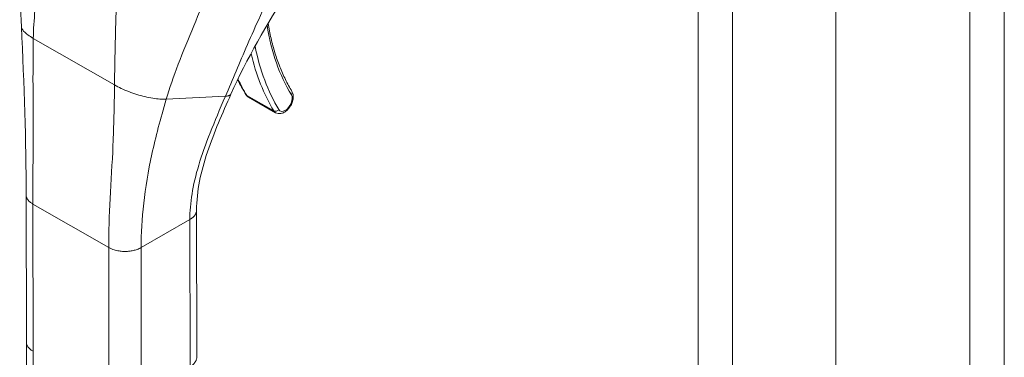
# Model space of a CAD drawing. Header units: inches. Extents: x 3 to 371, y 8 to 234.
# Tile 37 of 51: x 340.68 to 345.13, y 107.49 to 109.02. Entities that reach past the tile are written whole.
import ezdxf

# ---------------------------------------------------------------- set-up
doc = ezdxf.new("R2010")
doc.units = ezdxf.units.IN
doc.header["$LTSCALE"] = 22
doc.header["$MEASUREMENT"] = 0
doc.layers.add('Visible (ANSI)', color=7, linetype='Continuous', lineweight=5)
doc.layers.add('Visible Narrow (ANSI)', color=7, linetype='Continuous', lineweight=5)

msp = doc.modelspace()

# ---------------------------------------------------------------- linework, layer by layer
at = {"layer": 'Visible (ANSI)'}
for p, q in [((344.3707, 132.6528), (344.3707, 87.7485)), ((341.7126, 108.6653), (341.8351, 108.595)), ((340.7069, 107.5564), (340.7062, 108.223)), ((341.4783, 107.4866), (341.4775, 108.1533)), ((340.7069, 107.5551), (340.7085, 106.1392))]:
    msp.add_line(p, q, dxfattribs=at)
for points in [[(340.6844, 108.9846), (340.6768, 109.1377), (340.6869, 109.2958), (340.6906, 109.4536)], [(341.8922, 109.1507), (341.7967, 108.9949), (341.7038, 108.8393), (341.6331, 108.6794)], [(340.7062, 108.223), (340.7059, 108.463), (340.6972, 108.7234), (340.6844, 108.9846)], [(341.6637, 108.7456), (341.6751, 108.7218), (341.6874, 108.6989), (341.7007, 108.6771)], [(341.1048, 108.6334), (341.1048, 108.6334), (341.1048, 108.6334), (341.1048, 108.6334)], [(341.2579, 108.3188), (341.2579, 108.3188), (341.2579, 108.3188), (341.2579, 108.3188)], [(340.7069, 107.5564), (340.7069, 107.5564), (340.7069, 107.5564), (340.7069, 107.5564)], [(341.4783, 107.4866), (341.4783, 107.4866), (341.4783, 107.4866), (341.4783, 107.4866)]]:
    msp.add_open_spline(points, degree=3, dxfattribs=at)
for points, knots in [([(341.8013, 109), (341.8051, 108.9768), (341.8095, 108.9542), (341.8198, 108.9094), (341.8257, 108.8873), (341.8389, 108.8444), (341.8461, 108.8236), (341.8619, 108.7833), (341.8705, 108.7639), (341.8889, 108.7265), (341.8988, 108.7085), (341.9092, 108.6913)], [2.9618674, 2.9618674, 2.9618674, 2.9618674, 3.0225055, 3.0225055, 3.0849866, 3.0849866, 3.1474678, 3.1474678, 3.2099489, 3.2099489, 3.27243, 3.27243, 3.27243, 3.27243]), ([(341.6331, 108.6794), (341.5942, 108.5913), (341.5561, 108.5049), (341.4972, 108.3289), (341.4774, 108.2383), (341.4775, 108.1533)], [0, 0, 0, 0, 0.927491, 0.927491, 1.885784, 1.885784, 1.885784, 1.885784]), ([(341.7007, 108.6771), (341.7012, 108.6762), (341.7018, 108.6753), (341.7032, 108.6735), (341.7039, 108.6726), (341.7054, 108.6709), (341.7062, 108.6701), (341.7079, 108.6686), (341.7088, 108.6679), (341.7107, 108.6665), (341.7116, 108.6659), (341.7126, 108.6653)], [3.27243, 3.27243, 3.27243, 3.27243, 3.3341591, 3.3341591, 3.3958882, 3.3958882, 3.4576172, 3.4576172, 3.5193463, 3.5193463, 3.5810753, 3.5810753, 3.5810753, 3.5810753]), ([(341.8351, 108.595), (341.8387, 108.5929), (341.8427, 108.5916), (341.851, 108.5903), (341.8554, 108.5905), (341.8647, 108.5923), (341.8696, 108.5942), (341.8796, 108.5998), (341.8846, 108.6037), (341.8938, 108.6128), (341.898, 108.6181), (341.9052, 108.6294), (341.9082, 108.6354), (341.9127, 108.6478), (341.9143, 108.6542), (341.9157, 108.6669), (341.9155, 108.6733), (341.913, 108.6836), (341.9115, 108.6876), (341.9092, 108.6913)], [3.581075, 3.581075, 3.581075, 3.581075, 3.802585, 3.802585, 4.045339, 4.045339, 4.347377, 4.347377, 4.707356, 4.707356, 5.074856, 5.074856, 5.437405, 5.437405, 5.802246, 5.802246, 6.170307, 6.170307, 6.414023, 6.414023, 6.414023, 6.414023])]:
    msp.add_open_spline(points, degree=3, knots=knots, dxfattribs=at)
at = {"layer": 'Visible Narrow (ANSI)'}
for p, q in [((343.904, 132.384), (343.904, 87.4797)), ((343.7485, 87.4942), (343.7485, 132.3695)), ((344.9783, 87.7652), (344.9783, 131.9209)), ((345.1338, 131.9209), (345.1338, 87.7652)), ((341.1112, 108.982), (341.1112, 108.982)), ((341.1112, 108.9798), (341.1112, 108.9798)), ((340.7384, 108.9316), (341.1059, 108.7205)), ((341.34, 108.6559), (341.6079, 108.6696)), ((341.7046, 108.6733), (341.8271, 108.603)), ((341.0973, 108.4096), (341.0973, 108.4096)), ((341.2531, 108.2909), (341.2531, 108.2909)), ((341.2545, 108.299), (341.2545, 108.299)), ((340.7374, 107.5142), (340.7366, 108.1808)), ((340.7366, 108.1808), (341.0796, 107.9838)), ((341.2413, 108.2099), (341.2412, 108.2099)), ((341.2266, 107.9839), (341.4471, 108.1109)), ((341.4478, 107.4442), (341.4471, 108.1109)), ((341.0803, 107.3172), (341.0796, 107.9838)), ((341.2273, 107.3173), (341.2266, 107.9839)), ((340.7374, 107.5142), (340.7389, 106.097))]:
    msp.add_line(p, q, dxfattribs=at)
for centre, major_axis, ratio, start_param, end_param in [((342.8951, 109.8396), (-0.7852, -1.3669), 0.578826, 5.66294, 5.97454), ((341.7839, 108.9994), (0.0171, 0.0027), 0.66318, 5.524578, 6.040981), ((342.8952, 109.8396), (-0.8301, -1.4452), 0.578826, 5.65155, 5.651552), ((342.8951, 109.8396), (-0.83, -1.445), 0.578826, 5.701444, 5.97454), ((342.8828, 109.8466), (-0.8386, -1.4601), 0.578826, 5.726306, 5.97454), ((342.7603, 109.917), (-0.8386, -1.4601), 0.578826, 5.89637, 5.97454), ((341.7155, 108.6861), (-0.0148, -0.009), 0.776918, 0, 0.404366), ((341.7437, 108.7194), (-0.0311, -0.0541), 0.578826, 5.97454, 6.283185), ((341.8784, 108.642), (-0.0224, -0.0391), 0.578826, 5.97454, 9.116133), ((341.8944, 108.6823), (0.0148, 0.009), 0.776918, 5.116752, 6.283185), ((341.8379, 108.6158), (-0.0148, -0.009), 0.776918, 0.404366, 1.975165), ((341.8662, 108.649), (-0.0311, -0.0541), 0.578826, 5.97454, 6.283185)]:
    msp.add_ellipse(centre, major_axis=major_axis, ratio=ratio, start_param=start_param, end_param=end_param, dxfattribs=at)
for points, knots in [([(340.7384, 108.9316), (340.7392, 108.9728), (340.7419, 109.0151), (340.7458, 109.0573), (340.7496, 109.0995), (340.7547, 109.1417), (340.7602, 109.1827), (340.7657, 109.2237), (340.7716, 109.2635), (340.7774, 109.3017)], [0, 0, 0, 0, 0.333333, 0.333333, 0.333333, 0.666667, 0.666667, 0.666667, 1, 1, 1, 1]), ([(341.34, 108.6559), (341.3549, 108.7055), (341.3734, 108.7585), (341.3949, 108.8147), (341.4163, 108.871), (341.4408, 108.9305), (341.4646, 108.9879), (341.4884, 109.0454), (341.5116, 109.1007), (341.5331, 109.155)], [0, 0, 0, 0, 0.3333333, 0.3333333, 0.3333333, 0.6666667, 0.6666667, 0.6666667, 0.9999999, 0.9999999, 0.9999999, 0.9999999]), ([(341.6079, 108.6696), (341.6238, 108.707), (341.6398, 108.7446), (341.6562, 108.7833), (341.6726, 108.822), (341.6896, 108.8617), (341.7078, 108.9033), (341.7259, 108.945), (341.7452, 108.9887), (341.7665, 109.0352), (341.7879, 109.0816), (341.8112, 109.1309), (341.837, 109.183)], [0, 0, 0, 0, 0.25, 0.25, 0.25, 0.5, 0.5, 0.5, 0.75, 0.75, 0.75, 1, 1, 1, 1]), ([(341.1059, 108.7205), (341.1063, 108.762), (341.107, 108.8054), (341.108, 108.8493), (341.1089, 108.8932), (341.1101, 108.9376), (341.1112, 108.9811), (341.1123, 109.0246), (341.1134, 109.0672), (341.1143, 109.1081)], [0, 0, 0, 0, 0.333333, 0.333333, 0.333333, 0.666667, 0.666667, 0.666667, 1, 1, 1, 1]), ([(340.6844, 108.9846), (340.6845, 108.9822), (340.6852, 108.9795), (340.6864, 108.9767), (340.6884, 108.9724), (340.6917, 108.9677), (340.6963, 108.9628), (340.7009, 108.9578), (340.7068, 108.9527), (340.7139, 108.9475), (340.7209, 108.9422), (340.7292, 108.9369), (340.7384, 108.9316)], [0.4804056, 0.4804056, 0.4804056, 0.4804056, 0.5714286, 0.5714286, 0.5714286, 0.7142857, 0.7142857, 0.7142857, 0.8571429, 0.8571429, 0.8571429, 1, 1, 1, 1]), ([(340.7366, 108.1808), (340.7365, 108.2529), (340.737, 108.3274), (340.7373, 108.4067), (340.7375, 108.4861), (340.7374, 108.5702), (340.7372, 108.657), (340.737, 108.7438), (340.7367, 108.8332), (340.7384, 108.9316)], [0, 0, 0, 0, 0.333333, 0.333333, 0.333333, 0.666667, 0.666667, 0.666667, 1, 1, 1, 1]), ([(341.0796, 107.9838), (341.0795, 108.0559), (341.0825, 108.129), (341.0865, 108.2061), (341.0905, 108.2833), (341.0955, 108.3645), (341.0991, 108.4491), (341.1027, 108.5337), (341.105, 108.6217), (341.1059, 108.7205)], [0, 0, 0, 0, 0.333333, 0.333333, 0.333333, 0.666667, 0.666667, 0.666667, 1, 1, 1, 1]), ([(341.1059, 108.7205), (341.1152, 108.7152), (341.1253, 108.71), (341.1361, 108.7049), (341.147, 108.6999), (341.1584, 108.695), (341.1703, 108.6905), (341.1822, 108.6859), (341.1944, 108.6817), (341.2067, 108.6779), (341.2191, 108.674), (341.2315, 108.6706), (341.2437, 108.6677), (341.2559, 108.6647), (341.2678, 108.6623), (341.2793, 108.6604), (341.2908, 108.6585), (341.3018, 108.6571), (341.3119, 108.6564), (341.3221, 108.6556), (341.3315, 108.6554), (341.34, 108.6559)], [0, 0, 0, 0, 0.142857, 0.142857, 0.142857, 0.285714, 0.285714, 0.285714, 0.428571, 0.428571, 0.428571, 0.571429, 0.571429, 0.571429, 0.714286, 0.714286, 0.714286, 0.857143, 0.857143, 0.857143, 1, 1, 1, 1]), ([(341.4471, 108.1109), (341.447, 108.1471), (341.4501, 108.1858), (341.4568, 108.2269), (341.4635, 108.268), (341.4737, 108.3114), (341.4876, 108.3576), (341.5015, 108.4038), (341.519, 108.4527), (341.5393, 108.5043), (341.5596, 108.5559), (341.5827, 108.6102), (341.6079, 108.6696)], [0, 0, 0, 0, 0.25, 0.25, 0.25, 0.5, 0.5, 0.5, 0.75, 0.75, 0.75, 1, 1, 1, 1]), ([(341.6079, 108.6696), (341.6107, 108.6697), (341.6133, 108.67), (341.6156, 108.6703), (341.6175, 108.6706), (341.6193, 108.671), (341.6209, 108.6714), (341.621, 108.6714), (341.6212, 108.6714), (341.6213, 108.6715), (341.6229, 108.6719), (341.6243, 108.6724), (341.6255, 108.6729), (341.6267, 108.6734), (341.6277, 108.6739), (341.6286, 108.6745), (341.6287, 108.6745), (341.6288, 108.6746), (341.6289, 108.6747), (341.6296, 108.6751), (341.6302, 108.6756), (341.6308, 108.6762), (341.6314, 108.6767), (341.6319, 108.6773), (341.6323, 108.678), (341.6326, 108.6783), (341.6328, 108.6786), (341.6329, 108.679), (341.633, 108.6791), (341.6331, 108.6792), (341.6331, 108.6794)], [0, 0, 0, 0, 0.0668777, 0.0668777, 0.0668777, 0.125, 0.125, 0.125, 0.129566, 0.129566, 0.129566, 0.1888385, 0.1888385, 0.1888385, 0.2446155, 0.2446155, 0.2446155, 0.25, 0.25, 0.25, 0.2970571, 0.2970571, 0.2970571, 0.3477663, 0.3477663, 0.3477663, 0.375, 0.375, 0.375, 0.3855058, 0.3855058, 0.3855058, 0.3855058]), ([(341.2266, 107.9839), (341.2265, 108.0479), (341.2302, 108.1144), (341.2382, 108.1848), (341.2462, 108.2552), (341.2586, 108.3294), (341.2754, 108.4073), (341.2922, 108.4851), (341.3133, 108.5667), (341.34, 108.6559)], [0, 0, 0, 0, 0.333333, 0.333333, 0.333333, 0.666667, 0.666667, 0.666667, 1, 1, 1, 1]), ([(340.7062, 108.223), (340.7062, 108.2218), (340.7064, 108.2188), (340.7073, 108.2137), (340.7094, 108.2078), (340.713, 108.2015), (340.7183, 108.1948), (340.7258, 108.1878), (340.7326, 108.1831), (340.7366, 108.1808)], [0.5520182, 0.5520182, 0.5520182, 0.5520182, 0.6, 0.6666667, 0.7333333, 0.8, 0.8666667, 0.9333333, 1, 1, 1, 1]), ([(341.4471, 108.1109), (341.4499, 108.1125), (341.4548, 108.1157), (341.4608, 108.1206), (341.4657, 108.1253), (341.4696, 108.1301), (341.4726, 108.1348), (341.4749, 108.1395), (341.4765, 108.1443), (341.4773, 108.1488), (341.4775, 108.1519), (341.4775, 108.1533)], [0, 0, 0, 0, 0.0625, 0.125, 0.1875, 0.25, 0.3125, 0.375, 0.4375, 0.5, 0.5508124, 0.5508124, 0.5508124, 0.5508124]), ([(340.7374, 107.5142), (340.7334, 107.5165), (340.7299, 107.5188), (340.727, 107.5211), (340.724, 107.5235), (340.7215, 107.5258), (340.7194, 107.5281), (340.7172, 107.5303), (340.7155, 107.5326), (340.714, 107.5347), (340.7125, 107.5369), (340.7114, 107.539), (340.7104, 107.541), (340.7095, 107.5431), (340.7088, 107.5451), (340.7082, 107.547), (340.7077, 107.5489), (340.7073, 107.5507), (340.7071, 107.5525), (340.707, 107.5538), (340.7069, 107.5551), (340.7069, 107.5564)], [0, 0, 0, 0, 0.0666667, 0.0666667, 0.0666667, 0.1333333, 0.1333333, 0.1333333, 0.2, 0.2, 0.2, 0.2666667, 0.2666667, 0.2666667, 0.3333333, 0.3333333, 0.3333333, 0.4, 0.4, 0.4, 0.44793, 0.44793, 0.44793, 0.44793]), ([(341.4783, 107.4866), (341.4783, 107.4852), (341.4782, 107.4838), (341.478, 107.4825), (341.4778, 107.4808), (341.4775, 107.4792), (341.4771, 107.4776), (341.4767, 107.476), (341.4761, 107.4744), (341.4755, 107.4728), (341.4748, 107.4712), (341.4741, 107.4697), (341.4732, 107.4681), (341.4723, 107.4665), (341.4713, 107.465), (341.4702, 107.4634), (341.469, 107.4618), (341.4677, 107.4602), (341.4663, 107.4586), (341.4648, 107.4571), (341.4632, 107.4555), (341.4614, 107.4539), (341.4596, 107.4523), (341.4576, 107.4507), (341.4553, 107.449), (341.4531, 107.4474), (341.4506, 107.4458), (341.4478, 107.4442)], [0.4492928, 0.4492928, 0.4492928, 0.4492928, 0.5, 0.5, 0.5, 0.5625, 0.5625, 0.5625, 0.625, 0.625, 0.625, 0.6875, 0.6875, 0.6875, 0.75, 0.75, 0.75, 0.8125, 0.8125, 0.8125, 0.875, 0.875, 0.875, 0.9375, 0.9375, 0.9375, 1, 1, 1, 1])]:
    msp.add_open_spline(points, degree=3, knots=knots, dxfattribs=at)
msp.add_open_spline([(341.0796, 107.9838), (341.0836, 107.9815), (341.0917, 107.9776), (341.1039, 107.9733), (341.1155, 107.9703), (341.1265, 107.9682), (341.1368, 107.967), (341.1465, 107.9664), (341.1556, 107.9663), (341.1644, 107.9667), (341.173, 107.9674), (341.1814, 107.9686), (341.19, 107.9702), (341.1988, 107.9724), (341.2078, 107.9753), (341.2172, 107.979), (341.2235, 107.9821), (341.2266, 107.9839)], degree=3, dxfattribs=at)

doc.saveas('drawing.dxf')
